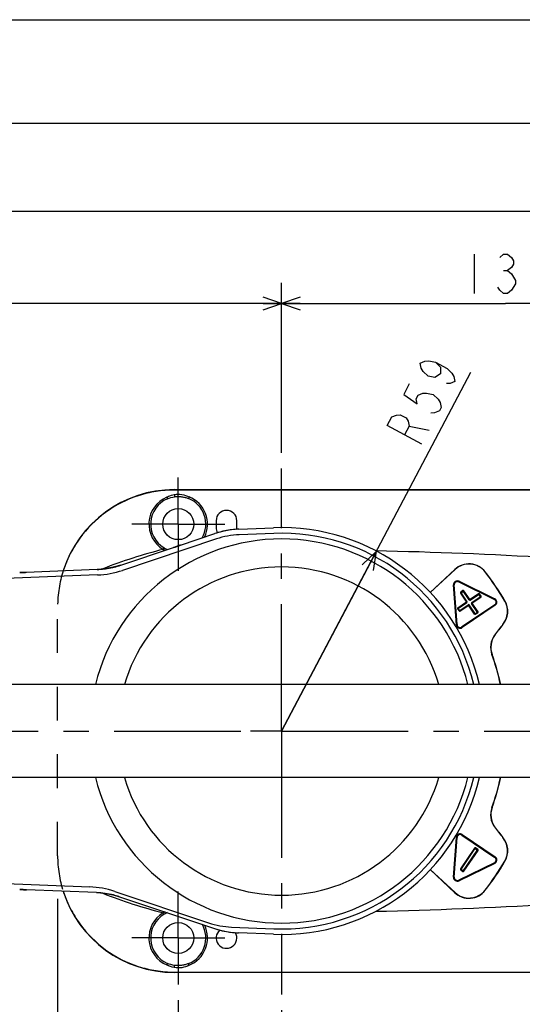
# Model space of a CAD drawing. Header units: millimetres. Extents: x 0 to 594, y 0 to 420.
# Tile 45 of 47: x 377 to 426, y 325 to 420. Entities that reach past the tile are written whole.
import ezdxf

# ---------------------------------------------------------------- set-up
doc = ezdxf.new("R2010")
doc.units = ezdxf.units.MM
doc.header["$LTSCALE"] = 32.67
doc.linetypes.add('CENTER', pattern=[0.6, 0.375, -0.075, 0.075, -0.075])
doc.linetypes.add('HIDDEN', pattern=[0.2, 0.1, -0.1])
doc.layers.get('0').update_dxf_attribs({"linetype": 'CONTINUOUS'})
for name, color, linetype in [('AXIS', 7, 'CONTINUOUS'), ('CHAMFER', 7, 'CONTINUOUS'), ('DRIV_DIM', 7, 'CONTINUOUS'), ('ROUND', 7, 'CONTINUOUS')]:
    doc.layers.add(name, color=color, linetype=linetype)
doc.styles.get("Standard").update_dxf_attribs({"font": 'txt', "width": 0.8})
doc.dimstyles.new('DIMSTYLE_11', dxfattribs={"dimtxt": 3.8, "dimasz": 1.8, "dimexe": 2, "dimexo": 1.5, "dimtad": 1, "dimdec": 0, "dimlfac": 3, "dimdsep": 46, "dimtxsty": 'STANDARD', "dimblk": 'OPEN', "dimblk1": 'OPEN', "dimblk2": 'OPEN', "dimcen": 0.09, "dimadec": 0, "dimazin": 2, "dimtp": 0.001, "dimtm": 0.001, "dimtfac": 1, "dimtdec": 0, "dimtofl": 0, "dimtmove": 0, "dimatfit": 3, "dimldrblk": 'OPEN', "dimfxl": 1, "dimtolj": 1, "dimarcsym": 0})
doc.dimstyles.new('DIMSTYLE_2', dxfattribs={"dimtxt": 3.8, "dimasz": 1.8, "dimexe": 2, "dimexo": 1.5, "dimgap": 0.95, "dimtad": 1, "dimdec": 3, "dimlfac": 3, "dimdsep": 46, "dimtxsty": 'STANDARD', "dimblk": 'OPEN', "dimblk1": 'OPEN', "dimblk2": 'OPEN', "dimcen": 0.09, "dimadec": 3, "dimazin": 2, "dimtp": 0.001, "dimtm": 0.001, "dimtfac": 1, "dimtdec": 3, "dimtofl": 0, "dimtmove": 0, "dimatfit": 3, "dimldrblk": 'OPEN', "dimfxl": 1, "dimtolj": 1, "dimarcsym": 0})

# ---------------------------------------------------------------- blocks, each defined once
blk = doc.blocks.new('_OPEN')
at = {"color": 0, "linetype": 'ByBlock'}
for p, q in [((0, 0), (-1, 0.342)), ((-1, -0.342), (0, 0)), ((-1, 0), (0, 0))]:
    blk.add_line(p, q, dxfattribs=at)
blk = doc.blocks.new('*D27')
at = {"layer": 'DRIV_DIM', "color": 2, "linetype": 'Continuous'}
for p, q in [((327.242, 376.887), (327.242, 394.576)), ((402.242, 378.133), (402.242, 394.576)), ((327.242, 392.576), (364.742, 392.576)), ((402.242, 392.576), (364.742, 392.576))]:
    blk.add_line(p, q, dxfattribs=at)
at = {"layer": 'DRIV_DIM', "color": 2, "linetype": 'Continuous', "xscale": 1.8, "yscale": 1.8, "zscale": 1.8, "rotation": 180}
blk.add_blockref('_OPEN', (327.242, 392.576), dxfattribs=at)
at = {"layer": 'DRIV_DIM', "color": 2, "linetype": 'Continuous', "xscale": 1.8, "yscale": 1.8, "zscale": 1.8}
blk.add_blockref('_OPEN', (402.242, 392.576), dxfattribs=at)
blk = doc.blocks.new('*D28')
at = {"layer": 'DRIV_DIM', "color": 2, "linetype": 'Continuous'}
for p, q in [((402.242, 378.133), (402.242, 394.576)), ((445.576, 374.744), (445.576, 394.576)), ((402.242, 392.576), (423.909, 392.576)), ((445.576, 392.576), (423.909, 392.576))]:
    blk.add_line(p, q, dxfattribs=at)
at = {"layer": 'DRIV_DIM', "color": 2, "linetype": 'Continuous', "xscale": 1.8, "yscale": 1.8, "zscale": 1.8, "rotation": 180}
blk.add_blockref('_OPEN', (402.242, 392.576), dxfattribs=at)
at = {"layer": 'DRIV_DIM', "color": 2, "linetype": 'Continuous', "xscale": 1.8, "yscale": 1.8, "zscale": 1.8}
blk.add_blockref('_OPEN', (445.576, 392.576), dxfattribs=at)
blk = doc.blocks.new('*D29')
at = {"layer": 'DRIV_DIM', "color": 2, "linetype": 'Continuous'}
for p, q in [((250.909, 352.744), (250.909, 403.459)), ((461.242, 361.115), (461.242, 403.459)), ((250.909, 401.459), (356.076, 401.459)), ((461.242, 401.459), (356.076, 401.459))]:
    blk.add_line(p, q, dxfattribs=at)
at = {"layer": 'DRIV_DIM', "color": 2, "linetype": 'Continuous', "xscale": 1.8, "yscale": 1.8, "zscale": 1.8, "rotation": 180}
blk.add_blockref('_OPEN', (250.909, 401.459), dxfattribs=at)
at = {"layer": 'DRIV_DIM', "color": 2, "linetype": 'Continuous', "xscale": 1.8, "yscale": 1.8, "zscale": 1.8}
blk.add_blockref('_OPEN', (461.242, 401.459), dxfattribs=at)
blk = doc.blocks.new('*D34')
at = {"layer": 'DRIV_DIM', "color": 2, "linetype": 'Continuous'}
for p, q in [((380.576, 335.033), (380.576, 305.635)), ((445.576, 327.112), (445.576, 305.635)), ((380.576, 307.635), (413.076, 307.635)), ((445.576, 307.635), (413.076, 307.635))]:
    blk.add_line(p, q, dxfattribs=at)
at = {"layer": 'DRIV_DIM', "color": 2, "linetype": 'Continuous', "xscale": 1.8, "yscale": 1.8, "zscale": 1.8, "rotation": 180}
blk.add_blockref('_OPEN', (380.576, 307.635), dxfattribs=at)
at = {"layer": 'DRIV_DIM', "color": 2, "linetype": 'Continuous', "xscale": 1.8, "yscale": 1.8, "zscale": 1.8}
blk.add_blockref('_OPEN', (445.576, 307.635), dxfattribs=at)
blk = doc.blocks.new('*D51')
at = {"layer": 'DRIV_DIM', "color": 2, "linetype": 'Continuous'}
for p, q in [((392.242, 325.244), (392.242, 313.385)), ((402.242, 324.277), (402.242, 313.385)), ((392.242, 315.385), (397.242, 315.385)), ((402.242, 315.385), (397.242, 315.385))]:
    blk.add_line(p, q, dxfattribs=at)
at = {"layer": 'DRIV_DIM', "color": 2, "linetype": 'Continuous', "xscale": 1.8, "yscale": 1.8, "zscale": 1.8, "rotation": 180}
blk.add_blockref('_OPEN', (392.242, 315.385), dxfattribs=at)
at = {"layer": 'DRIV_DIM', "color": 2, "linetype": 'Continuous', "xscale": 1.8, "yscale": 1.8, "zscale": 1.8}
blk.add_blockref('_OPEN', (402.242, 315.385), dxfattribs=at)
blk = doc.blocks.new('*D52')
at = {"layer": 'DRIV_DIM', "color": 2, "linetype": 'Continuous'}
for p, q in [((432.242, 325.244), (432.242, 313.385)), ((402.242, 324.277), (402.242, 313.385)), ((402.242, 315.385), (417.242, 315.385)), ((432.242, 315.385), (417.242, 315.385))]:
    blk.add_line(p, q, dxfattribs=at)
at = {"layer": 'DRIV_DIM', "color": 2, "linetype": 'Continuous', "xscale": 1.8, "yscale": 1.8, "zscale": 1.8, "rotation": 180}
blk.add_blockref('_OPEN', (402.242, 315.385), dxfattribs=at)
at = {"layer": 'DRIV_DIM', "color": 2, "linetype": 'Continuous', "xscale": 1.8, "yscale": 1.8, "zscale": 1.8}
blk.add_blockref('_OPEN', (432.242, 315.385), dxfattribs=at)
blk = doc.blocks.new('*D66')
at = {"layer": 'DRIV_DIM', "color": 2, "linetype": 'Continuous'}
for p, q in [((402.242, 351.244), (420.558, 385.938)), ((411.421, 368.63), (402.242, 351.244))]:
    blk.add_line(p, q, dxfattribs=at)
at = {"layer": 'DRIV_DIM', "color": 2, "linetype": 'Continuous', "xscale": 1.8, "yscale": 1.8, "zscale": 1.8, "rotation": 62.169672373}
blk.add_blockref('_OPEN', (411.421, 368.63), dxfattribs=at)

msp = doc.modelspace()

# ---------------------------------------------------------------- linework, layer by layer
at = {"color": 7, "linetype": 'Continuous'}
for p, q in [((12.37736, 420), (584.30102, 420)), ((10, 410), (584, 410)), ((435.90897, 355.74373), (298.29223, 355.74373)), ((435.90897, 346.74373), (298.29223, 346.74373))]:
    msp.add_line(p, q, dxfattribs=at)
at = {"layer": 'AXIS', "color": 7, "linetype": 'CENTER'}
for p, q in [((402.2423, 351.24373), (402.2423, 376.63328)), ((392.2423, 371.24373), (392.2423, 375.74373)), ((392.2423, 371.24373), (387.7423, 371.24373)), ((392.2423, 371.24373), (392.2423, 366.74373)), ((392.2423, 371.24373), (396.7423, 371.24373)), ((327.2423, 351.24373), (399.24229, 351.24373)), ((402.2423, 351.24373), (399.24229, 351.24373)), ((402.2423, 351.24373), (463.931, 351.24373)), ((402.2423, 351.24373), (402.2423, 325.777)), ((392.2423, 331.24373), (392.2423, 335.74373)), ((392.2423, 331.24373), (387.7423, 331.24373)), ((392.2423, 331.24373), (396.7423, 331.24373)), ((392.2423, 331.24373), (392.2423, 326.74373))]:
    msp.add_line(p, q, dxfattribs=at)
at = {"layer": 'AXIS', "color": 7, "linetype": 'Continuous'}
for p, q in [((395.90897, 371.57706), (395.90897, 370.91039)), ((397.90897, 370.91039), (397.90897, 371.57706))]:
    msp.add_line(p, q, dxfattribs=at)
for centre in [(392.2423, 371.24373), (392.2423, 331.24373)]:
    msp.add_circle(centre, 1.5, dxfattribs=at)
for centre, start, end in [((396.90897, 371.57706), 0, 180), ((396.90897, 331.24373), 129.4357106, 31.2793843)]:
    msp.add_arc(centre, 1, start, end, dxfattribs=at)
at = {"layer": 'CHAMFER', "color": 9, "linetype": 'Continuous'}
for start, end in [(12.0020004, 19.9891526), (340.0108474, 347.9981933)]:
    msp.add_arc((402.2423, 351.24373), 21.64329, start, end, dxfattribs=at)
at = {"layer": 'DRIV_DIM', "color": 2, "linetype": 'Continuous'}
for p, q in [((420.86898, 397.3259), (420.86898, 393.52588)), ((423.71897, 395.74254), (424.09896, 395.74254)), ((414.57814, 380.7154), (416.52448, 380.33247))]:
    msp.add_line(p, q, dxfattribs=at)
for points in [[(423.33899, 397.00921), (423.71897, 397.3259), (424.09896, 397.3259), (424.47898, 397.00921), (424.66896, 396.69256), (424.66896, 396.37587), (424.47898, 396.05922), (424.09896, 395.74254), (424.47898, 395.42589), (424.66896, 395.1092), (424.85897, 394.79255), (424.85897, 394.4759), (424.47898, 393.84256)], [(424.47898, 393.84256), (424.09896, 393.52588), (423.71897, 393.52588), (423.33899, 393.84256), (423.14897, 394.15922)], [(417.12265, 386.89192), (417.594, 386.42822), (417.60796, 385.77629), (417.06181, 385.42008), (416.41303, 385.5477), (415.94165, 386.0114), (415.75029, 386.32729), (415.64766, 386.81115), (416.10512, 386.99938), (416.47387, 387.01954), (417.12265, 386.89192), (418.24278, 386.30057), (418.71417, 385.83687), (418.90552, 385.52098), (419.00816, 385.03712), (418.55069, 384.84889), (418.18195, 384.82873)], [(414.58325, 384.79487), (414.05103, 383.78673), (415.36251, 382.87952), (415.25987, 383.36342), (415.43731, 383.69946), (415.89473, 383.88766), (416.26348, 383.90786), (416.91226, 383.7802), (417.38365, 383.3165), (417.57497, 383.00065), (417.6776, 382.51676), (417.50021, 382.18071), (417.04274, 381.99251), (416.67403, 381.97232)], [(415.81486, 378.98829), (412.4544, 380.76231), (412.89791, 381.60245), (413.35533, 381.79064), (413.72408, 381.81084), (414.28415, 381.51514), (414.4755, 381.19929), (414.57814, 380.7154), (414.13463, 379.8753)]]:
    msp.add_lwpolyline(points, dxfattribs=at)
at = {"layer": 'ROUND', "color": 9, "linetype": 'Continuous'}
for p, q in [((391.8607, 374.54195), (391.8607, 374.57706)), ((444.90897, 374.54195), (391.8607, 374.54195)), ((391.13161, 373.85031), (391.19693, 373.69701)), ((393.29221, 373.87538), (393.23046, 373.7206)), ((401.47735, 370.35224), (398.14511, 370.21885)), ((395.92845, 369.81238), (386.84389, 366.77464)), ((390.79625, 368.80716), (390.8813, 368.95046)), ((390.89237, 368.94393), (390.8813, 368.95047)), ((392.28297, 369.15113), (392.30437, 369.15872)), ((392.46397, 369.21985), (392.46417, 369.22013)), ((376.90707, 366.57), (376.90789, 366.56962)), ((419.00362, 366.86609), (416.6144, 364.63811)), ((419.01566, 366.85318), (416.62624, 364.62501)), ((419.01566, 366.85318), (419.00362, 366.86609)), ((421.92107, 366.62481), (421.93499, 366.63568)), ((384.44251, 366.3343), (343.35126, 364.68934)), ((419.37118, 365.65614), (419.40041, 365.71606)), ((419.37118, 365.65614), (422.82732, 363.97048)), ((419.40041, 365.71606), (422.85654, 364.03039)), ((418.9404, 365.36558), (418.8739, 365.36093)), ((419.14213, 361.525), (418.8739, 365.36093)), ((419.20864, 361.52965), (418.9404, 365.36558)), ((419.54635, 364.57305), (419.87806, 364.79659)), ((419.54635, 364.57305), (420.13176, 363.70436)), ((419.78551, 364.81462), (419.56438, 364.66559)), ((420.16979, 363.76721), (419.56438, 364.66559)), ((420.39093, 363.91624), (419.78551, 364.81462)), ((420.4635, 363.92785), (419.87806, 364.79659)), ((421.28931, 364.52166), (420.42062, 363.93624)), ((420.48347, 363.89821), (421.38185, 364.50363)), ((421.51285, 364.18995), (421.28931, 364.52166)), ((421.53088, 364.28249), (421.38185, 364.50363)), ((419.25339, 363.06926), (420.15176, 363.67467)), ((419.27141, 363.1618), (420.14015, 363.74724)), ((420.15176, 363.67467), (420.13314, 363.70231)), ((420.16979, 363.76721), (420.14215, 363.74859)), ((420.39093, 363.91624), (420.41857, 363.93487)), ((420.48347, 363.89821), (420.46484, 363.92585)), ((420.61447, 363.58453), (420.64211, 363.60316)), ((421.21989, 362.68615), (420.61447, 363.58453)), ((420.6325, 363.67707), (421.53088, 364.28249)), ((420.6325, 363.67707), (420.65113, 363.64943)), ((420.64411, 363.6045), (421.51285, 364.18995)), ((421.23791, 362.77869), (420.6525, 363.64739)), ((422.82732, 363.97048), (422.85654, 364.03039)), ((423.8285, 363.80828), (423.84376, 363.81716)), ((419.25339, 363.06926), (419.40241, 362.84812)), ((419.49495, 362.83009), (419.27141, 363.1618)), ((419.40241, 362.84812), (420.30079, 363.45353)), ((419.49495, 362.83009), (420.36365, 363.4155)), ((422.86356, 363.45213), (419.67566, 361.30186)), ((422.90084, 363.39686), (419.71294, 361.24659)), ((420.30079, 363.45353), (420.31942, 363.42589)), ((420.90621, 362.55516), (420.32076, 363.4239)), ((420.39333, 363.4355), (420.36569, 363.41688)), ((420.99875, 362.53713), (420.39333, 363.4355)), ((420.90621, 362.55516), (421.23791, 362.77869)), ((420.99875, 362.53713), (421.21989, 362.68615)), ((422.90084, 363.39686), (422.86356, 363.45213)), ((419.14213, 361.525), (419.20864, 361.52965)), ((419.71294, 361.24659), (419.67566, 361.30186)), ((423.63437, 361.54338), (423.6479, 361.53203)), ((422.84631, 360.49305), (422.8319, 360.50325)), ((422.59834, 358.64836), (422.58174, 358.64232)), ((422.58174, 343.84514), (422.59834, 343.8391)), ((422.8319, 341.9842), (422.84631, 341.99441)), ((418.8739, 337.12653), (419.14213, 340.96246)), ((418.9404, 337.12188), (419.20864, 340.95781)), ((419.20864, 340.95781), (419.14213, 340.96246)), ((419.67566, 341.18559), (419.71294, 341.24086)), ((419.67566, 341.18559), (422.86356, 339.03533)), ((419.71294, 341.24086), (422.90084, 339.0906)), ((423.63437, 340.94408), (423.6479, 340.95543)), ((420.90621, 339.9323), (419.54635, 337.91441)), ((419.56438, 337.82186), (420.99875, 339.95033)), ((419.78551, 337.67284), (421.21989, 339.8013)), ((420.90621, 339.9323), (421.23791, 339.70876)), ((421.21989, 339.8013), (420.99875, 339.95033)), ((419.87806, 337.69087), (421.23791, 339.70876)), ((422.86356, 339.03533), (422.90084, 339.0906)), ((416.6144, 337.84934), (419.00362, 335.62136)), ((419.01566, 335.63428), (416.62624, 337.86245)), ((422.82732, 338.51698), (419.37118, 336.83131)), ((422.85654, 338.45706), (419.40041, 336.77139)), ((419.54635, 337.91441), (419.87806, 337.69087)), ((422.85654, 338.45706), (422.82732, 338.51698)), ((423.8285, 338.67918), (423.84376, 338.6703)), ((343.35126, 337.79812), (383.68727, 336.18339)), ((418.8739, 337.12653), (418.9404, 337.12188)), ((419.56438, 337.82186), (419.78551, 337.67284)), ((419.40041, 336.77139), (419.37118, 336.83131)), ((376.90789, 335.91783), (376.90707, 335.91746)), ((386.09805, 335.7413), (395.17363, 332.70656)), ((419.01566, 335.63428), (419.00362, 335.62136)), ((421.92107, 335.86265), (421.93499, 335.85177)), ((390.79625, 333.6803), (390.8813, 333.53699)), ((390.88141, 333.53703), (390.89237, 333.5435)), ((397.39897, 332.29848), (401.47735, 332.13521)), ((391.1316, 328.63714), (391.19693, 328.79045)), ((393.29221, 328.61207), (393.23046, 328.76685)), ((391.8607, 327.94551), (444.90897, 327.94551)), ((391.8607, 327.94551), (391.8607, 327.91039))]:
    msp.add_line(p, q, dxfattribs=at)
at = {"layer": 'ROUND', "color": 7, "linetype": 'Continuous'}
for p, q in [((391.8607, 374.57706), (444.90897, 374.57706)), ((392.46416, 369.22018), (395.78564, 370.33083)), ((398.09468, 370.75424), (401.45587, 370.88879)), ((386.70321, 367.28153), (391.79739, 368.98495)), ((391.9017, 369.01998), (391.79739, 368.98495)), ((391.98836, 369.04932), (391.9017, 369.01998)), ((392.06934, 369.07696), (391.98836, 369.04932)), ((392.14359, 369.10251), (392.06934, 369.07696)), ((392.21019, 369.12565), (392.14359, 369.10251)), ((392.26854, 369.14613), (392.21019, 369.12565)), ((392.31823, 369.1638), (392.26854, 369.14613)), ((392.35895, 369.17851), (392.31823, 369.1638)), ((392.39055, 369.19016), (392.35895, 369.17851)), ((377.10432, 366.56973), (377.0501, 366.56866)), ((377.16965, 366.57133), (377.10432, 366.56973)), ((377.24592, 366.57349), (377.16965, 366.57133)), ((377.33295, 366.57625), (377.24592, 366.57349)), ((377.43019, 366.57962), (377.33295, 366.57625)), ((377.53655, 366.58362), (377.43019, 366.57962)), ((384.39419, 366.85813), (377.53655, 366.58362)), ((419.3858, 365.6861), (422.84193, 364.00044)), ((419.17538, 361.52732), (418.90715, 365.36325)), ((419.57399, 364.59168), (420.14215, 363.74859)), ((419.80414, 364.78697), (419.583, 364.63795)), ((420.41857, 363.93487), (419.85041, 364.77796)), ((421.30794, 364.49401), (420.46484, 363.92585)), ((420.13314, 363.70231), (419.29004, 363.13415)), ((421.21027, 362.76007), (420.64211, 363.60316)), ((420.65113, 363.64943), (421.49422, 364.21759)), ((421.50323, 364.26386), (421.35421, 364.485)), ((419.28103, 363.08788), (419.43005, 362.86674)), ((419.47632, 362.85773), (420.31942, 363.42589)), ((422.8822, 363.42449), (419.6943, 361.27423)), ((420.36569, 363.41688), (420.93385, 362.57378)), ((420.98012, 362.56477), (421.20126, 362.7138)), ((418.90715, 337.1242), (419.17538, 340.96014)), ((419.6943, 341.21323), (422.8822, 339.06296)), ((420.93385, 339.91367), (419.57399, 337.89578)), ((421.20126, 339.77366), (420.98012, 339.92269)), ((419.85041, 337.7095), (421.21027, 339.72739)), ((422.84193, 338.48702), (419.3858, 336.80135)), ((419.583, 337.84951), (419.80414, 337.70048)), ((376.99241, 335.9195), (377.03036, 335.9191)), ((377.03036, 335.9191), (377.07914, 335.91826)), ((377.07914, 335.91826), (377.13905, 335.91691)), ((377.13905, 335.91691), (377.21029, 335.91501)), ((377.21029, 335.91501), (377.29277, 335.91252)), ((377.29277, 335.91252), (377.38597, 335.9094)), ((377.38597, 335.9094), (377.4888, 335.90567)), ((377.4888, 335.90567), (377.57414, 335.90235)), ((384.32676, 335.63203), (377.57414, 335.90235)), ((385.90541, 335.41698), (386.49505, 335.2555)), ((385.99234, 335.42517), (395.76031, 332.15891)), ((401.45587, 331.59867), (398.07802, 331.73389)), ((444.90897, 327.91039), (391.8607, 327.91039))]:
    msp.add_line(p, q, dxfattribs=at)
at = {"layer": 'ROUND', "color": 8, "linetype": 'HIDDEN'}
msp.add_line((380.57563, 339.19718), (380.57563, 363.29027), dxfattribs=at)
at = {"layer": 'ROUND', "color": 7, "linetype": 'Continuous'}
for points in [[(398.09468, 370.75424), (397.3278, 370.68795), (396.52179, 370.53993), (395.78564, 370.33083)], [(392.42576, 369.20376), (392.42618, 369.20395), (392.42482, 369.20338), (392.42031, 369.20155), (392.41293, 369.19866), (392.40291, 369.19482), (392.39055, 369.19016)], [(377.0501, 366.56866), (377.00709, 366.56807), (376.98981, 366.56794), (376.97541, 366.5679), (376.96386, 366.56795), (376.95547, 366.56805), (376.95053, 366.56816), (376.94984, 366.56818)], [(386.70321, 367.28153), (385.96238, 367.07133), (385.15707, 366.92388), (384.39419, 366.85813)], [(376.94974, 335.91928), (376.94933, 335.91925), (376.95107, 335.91931), (376.95665, 335.91943), (376.96555, 335.91952), (376.97757, 335.91955), (376.99241, 335.9195)], [(384.32676, 335.63203), (385.09705, 335.56543), (385.90541, 335.41698)], [(395.76031, 332.15891), (396.50374, 331.94796), (397.31273, 331.79983), (398.07802, 331.73389)]]:
    msp.add_lwpolyline(points, dxfattribs=at)
at = {"layer": 'ROUND', "color": 9, "linetype": 'Continuous'}
for centre, radius, start, end in [((392.2423, 371.24373), 2.83336, 113.0794173, 239.3117886), ((392.2423, 371.24373), 2.83336, 333.8006822, 68.2502367), ((398.429, 362.4252), 8.3358, 103.722426, 108.4880559), ((398.46506, 362.2265), 7.99875, 92.2924119, 108.4892066), ((398.42798, 362.42868), 8.33217, 102.8795172, 103.7213549), ((398.42867, 362.42496), 8.33596, 98.030708, 102.8784267), ((398.428, 362.42862), 8.33224, 97.0706393, 98.0296149), ((398.42828, 362.42504), 8.33582, 92.2935681, 97.0695487), ((402.2423, 351.24373), 19.12382, 13.6191287, 92.2924428), ((402.2423, 351.24373), 18.56904, 14.0325257, 165.9674743), ((402.2423, 323.31696), 46.90811, 104.1233393, 111.6357755), ((391.94291, 371.34323), 2.78325, 245.6702987, 250.4165043), ((389.2502, 377.74471), 9.11302, 289.5813121, 290.0145622), ((392.57011, 368.90252), 0.33461, 108.4945269, 121.4148397), ((392.57013, 368.90316), 0.3342, 108.4836433, 120.3894762), ((402.2423, -65.67294), 434.4281, 84.3550104, 88.799614), ((420.36372, 365.40757), 1.99428, 38.011458, 133), ((420.36372, 365.40757), 1.97663, 38.011458, 133), ((376.9205, 366.23606), 0.3342, 79.9193886, 92.302765), ((376.92131, 366.23569), 0.33421, 79.8059177, 92.302591), ((376.92373, 373.6206), 7.05321, 270.6317367, 271.1585155), ((384.06063, 375.18703), 8.33563, 272.2933776, 277.0800292), ((384.0959, 374.99268), 8.66531, 272.2924122, 288.4892063), ((384.06093, 375.18337), 8.33196, 277.081116, 277.8967562), ((384.06025, 375.18713), 8.33578, 277.8978602, 282.7665367), ((384.06092, 375.18343), 8.33202, 282.7676433, 283.6916209), ((384.0599, 375.18692), 8.33565, 283.6927247, 288.4882361), ((402.2423, 351.24373), 15.86193, 16.4884022, 163.5115982), ((402.2423, 351.24373), 24.97663, 30.2021426, 38.011458), ((402.2423, 351.24373), 24.99428, 30.2021426, 38.011458), ((419.23967, 365.38651), 0.36667, 64, 184), ((419.23967, 365.38651), 0.3, 64, 184), ((419.60163, 364.61031), 0.06667, 123.9760169, 213.9760169), ((419.82277, 364.75933), 0.06667, 33.9760169, 123.9760169), ((421.32656, 364.46637), 0.06667, 33.9760169, 123.9760169), ((420.11451, 363.72996), 0.06667, 303.9760169, 33.9760169), ((420.44622, 363.9535), 0.06667, 213.9760169, 303.9760169), ((420.66975, 363.62179), 0.06667, 123.9760169, 213.9760169), ((421.47559, 364.24523), 0.06667, 303.9760169, 33.9760169), ((422.6958, 363.70084), 0.3, 304, 64), ((422.6958, 363.70084), 0.36667, 304, 64), ((422.12019, 362.81393), 1.97663, 319.9998955, 30.2021426), ((422.12019, 362.81393), 1.99428, 319.9998955, 30.2021426), ((419.30867, 363.10651), 0.06667, 123.9760169, 213.9760169), ((419.4577, 362.88537), 0.06667, 213.9760169, 303.9760169), ((420.33805, 363.39825), 0.06667, 33.9760169, 123.9760169), ((421.18263, 362.74144), 0.06667, 303.9760169, 33.9760169), ((420.96149, 362.59241), 0.06667, 213.9760169, 303.9760169), ((419.50791, 361.55057), 0.36667, 184, 304), ((419.50791, 361.55057), 0.3, 184, 304), ((435.90897, 351.24373), 16.02337, 139.9998955, 144.6986991), ((435.90897, 351.24373), 16.00572, 139.9998955, 144.6986991), ((424.48322, 359.33399), 2.02337, 144.6986991, 199.9891526), ((424.48322, 359.33399), 2.00572, 144.6986991, 199.9891526), ((402.2423, 351.24373), 21.66095, 12.001792, 19.9891526), ((402.2423, 351.24373), 18.56904, 194.0325257, 345.9674743), ((402.2423, 351.24373), 15.86193, 196.4884022, 343.5115982), ((402.2423, 351.24373), 19.12382, 267.7075572, 346.3808713), ((402.2423, 351.24373), 21.66095, 340.0108474, 347.998208), ((424.48322, 343.15346), 2.02337, 160.0108474, 215.3013009), ((424.48322, 343.15346), 2.00572, 160.0108474, 215.3013009), ((435.90897, 351.24373), 16.02337, 215.3013009, 220.0001045), ((435.90897, 351.24373), 16.00572, 215.3013009, 220.0001045), ((419.50791, 340.93688), 0.36667, 56, 176), ((419.50791, 340.93688), 0.3, 56, 176), ((422.12019, 339.67353), 1.97663, 329.7978574, 40.0001045), ((422.12019, 339.67353), 1.99428, 329.7978574, 40.0001045), ((420.96149, 339.89504), 0.06667, 56.0239831, 146.0239831), ((421.18263, 339.74602), 0.06667, 326.0239831, 56.0239831), ((422.6958, 338.78662), 0.3, 296, 56), ((422.6958, 338.78662), 0.36667, 296, 56), ((419.60163, 337.87715), 0.06667, 146.0239831, 236.0239831), ((402.2423, 351.24373), 24.97663, 321.988542, 329.7978574), ((402.2423, 351.24373), 24.99428, 321.988542, 329.7978574), ((419.23967, 337.10095), 0.36667, 176, 296), ((419.23967, 337.10095), 0.3, 176, 296), ((419.82277, 337.72812), 0.06667, 236.0239831, 326.0239831), ((383.33925, 327.49132), 8.69903, 71.509984, 87.7071557), ((376.9205, 336.25139), 0.3342, 267.6972359, 280.0807103), ((376.92131, 336.25177), 0.33421, 267.6974087, 280.1940488), ((376.89352, 327.02039), 8.89992, 88.8061723, 89.2386657), ((383.98873, 327.25122), 8.38767, 76.2265122, 87.6902985), ((402.2423, 379.1705), 46.90811, 248.3785244, 255.8766607), ((383.99064, 327.268), 8.37092, 72.5916412, 76.2118818), ((402.2423, 768.16039), 434.4281, 271.200386, 275.6449896), ((420.36372, 337.07989), 1.99428, 227, 321.988542), ((420.36372, 337.07989), 1.97663, 227, 321.988542), ((392.2423, 331.24373), 2.83336, 120.6882115, 246.9205728), ((391.94007, 331.1509), 2.776, 110.173902, 114.333028), ((392.2423, 331.24373), 2.83336, 291.7497633, 26.0389455), ((397.72033, 340.32253), 8.03049, 251.5106068, 267.7065329), ((398.41221, 340.08922), 8.36196, 251.5100503, 267.7095832)]:
    msp.add_arc(centre, radius, start, end, dxfattribs=at)
at = {"layer": 'ROUND', "color": 7, "linetype": 'Continuous'}
for centre, radius, start, end in [((392.24236, 371.24372), 2.66674, 113.0805656, 239.3105869), ((392.24225, 371.24373), 2.66673, 330.0789953, 68.249284), ((396.90897, 370.91039), 1, 180, 210.4058362), ((396.90897, 370.91039), 1, 349.996228, 360), ((402.2423, 351.24373), 19.6608, 13.2430209, 92.2924428), ((392.2328, 371.22772), 2.64811, 239.3117916, 239.5887153), ((392.24294, 371.24583), 2.66885, 239.597625, 247.1707899), ((392.27748, 371.30199), 2.73478, 239.5702869, 246.9280408), ((392.57033, 368.90301), 0.33446, 108.5076776, 119.5735475), ((376.92033, 366.23575), 0.33456, 80.7254747, 92.2713664), ((419.23967, 365.38651), 0.33333, 64, 184), ((419.60163, 364.61031), 0.03333, 123.9760169, 213.9760169), ((419.82277, 364.75933), 0.03333, 33.9760169, 123.9760169), ((421.32656, 364.46637), 0.03333, 33.9760169, 123.9760169), ((420.11451, 363.72996), 0.03333, 303.9760169, 33.9760169), ((420.44622, 363.9535), 0.03333, 213.9760169, 303.9760169), ((420.66975, 363.62179), 0.03333, 123.9760169, 213.9760169), ((421.47559, 364.24523), 0.03333, 303.9760169, 33.9760169), ((422.6958, 363.70084), 0.33333, 304, 64), ((419.30867, 363.10651), 0.03333, 123.9760169, 213.9760169), ((419.4577, 362.88537), 0.03333, 213.9760169, 303.9760169), ((420.33805, 363.39825), 0.03333, 33.9760169, 123.9760169), ((421.18263, 362.74144), 0.03333, 303.9760169, 33.9760169), ((420.96149, 362.59241), 0.03333, 213.9760169, 303.9760169), ((419.50791, 361.55057), 0.33333, 184, 304), ((402.2423, 351.24373), 19.6608, 267.7075572, 346.7569791), ((419.50791, 340.93688), 0.33333, 56, 176), ((420.96149, 339.89504), 0.03333, 56.0239831, 146.0239831), ((421.18263, 339.74602), 0.03333, 326.0239831, 56.0239831), ((422.6958, 338.78662), 0.33333, 296, 56), ((419.60163, 337.87715), 0.03333, 146.0239831, 236.0239831), ((419.23967, 337.10095), 0.33333, 176, 296), ((419.82277, 337.72812), 0.03333, 236.0239831, 326.0239831), ((376.92033, 336.25171), 0.33456, 267.7286336, 279.2745253), ((392.24234, 331.24372), 2.66673, 120.693786, 246.919783), ((392.23809, 331.25016), 2.65902, 120.4055022, 120.6858026), ((392.2447, 331.23841), 2.6725, 113.3679232, 120.4003279), ((392.27556, 331.18976), 2.73007, 113.5904261, 120.4408769), ((392.24225, 331.24373), 2.66674, 291.7507688, 29.7247222)]:
    msp.add_arc(centre, radius, start, end, dxfattribs=at)
for centre, start_param, end_param in [((391.8607, 363.29027), 0, 1.26133304), ((391.8607, 339.19718), -4.40292569, -3.14159265)]:
    msp.add_ellipse(centre, major_axis=(0, 11.28679), ratio=0.9998477, start_param=start_param, end_param=end_param, dxfattribs=at)
at = {"layer": 'ROUND', "color": 8, "linetype": 'HIDDEN'}
for centre, start_param, end_param in [((391.8607, 363.29027), 7.54451834, 7.85398163), ((391.8607, 339.19718), 1.57079633, 1.88025962)]:
    msp.add_ellipse(centre, major_axis=(0, 11.28679), ratio=0.9998477, start_param=start_param, end_param=end_param, dxfattribs=at)
at = {"layer": 'ROUND', "color": 9, "linetype": 'Continuous'}
for points, knots in [([(391.8607, 374.54195), (391.26974, 374.54195), (390.08551, 374.44855), (387.78312, 373.89563), (385.10999, 372.53434), (382.99255, 370.40945), (381.75824, 368.38877), (381.30502, 367.29072), (381.12321, 366.72844)], [0, 0, 0, 0, 0.12519527, 0.25038699, 0.50000014, 0.74961347, 0.87480724, 1, 1, 1, 1]), ([(391.13161, 373.85031), (391.18843, 373.88151), (391.4198, 373.99702), (391.67005, 374.07482), (391.8607, 374.10898)], [0, 0, 0, 0, 0.25076303, 1, 1, 1, 1]), ([(391.8607, 374.10922), (392.10211, 374.15269), (392.60387, 374.15626), (393.07579, 373.99049), (393.29221, 373.87538)], [0, 0, 0, 0, 0.50016848, 1, 1, 1, 1]), ([(391.8607, 374.10922), (391.8643, 374.08582), (391.87075, 374.03975), (391.87876, 373.97578), (391.88286, 373.92584), (391.88529, 373.89828), (391.88417, 373.88879)], [0, 0, 0, 0, 0.32010095, 0.62933975, 0.87070901, 1, 1, 1, 1]), ([(391.79741, 368.9849), (391.8421, 368.99984), (392.00424, 369.05439), (392.16612, 369.10977), (392.28297, 369.15113)], [0, 0, 0, 0, 0.27545538, 1, 1, 1, 1]), ([(392.36921, 369.18206), (392.3824, 369.18688), (392.40525, 369.19554), (392.43504, 369.20619), (392.45244, 369.21471), (392.46235, 369.2176), (392.46397, 369.21985)], [0, 0, 0, 0, 0.41275967, 0.72131526, 0.91851753, 1, 1, 1, 1]), ([(376.90789, 366.56962), (376.91038, 366.56848), (376.91968, 366.56862), (376.93785, 366.56742), (376.9665, 366.56763), (376.98874, 366.56768), (377.0015, 366.56782)], [0, 0, 0, 0, 0.08800697, 0.28606933, 0.59162859, 1, 1, 1, 1]), ([(377.06634, 366.56883), (377.10123, 366.56951), (377.27054, 366.57363), (377.43979, 366.57968), (377.57415, 366.58506)], [0, 0, 0, 0, 0.20604685, 1, 1, 1, 1]), ([(377.01177, 335.91952), (376.9976, 335.9197), (376.97288, 335.91979), (376.94106, 335.92014), (376.92092, 335.91882), (376.91063, 335.91909), (376.90789, 335.91783)], [0, 0, 0, 0, 0.40881706, 0.71490827, 0.91297028, 1, 1, 1, 1]), ([(377.57415, 335.9024), (377.52799, 335.90425), (377.36295, 335.91052), (377.19787, 335.91592), (377.07894, 335.91837)], [0, 0, 0, 0, 0.27972416, 1, 1, 1, 1]), ([(381.12325, 335.75887), (381.30508, 335.1966), (381.7583, 334.09857), (382.99261, 332.07793), (385.11005, 329.95308), (387.78315, 328.59182), (390.08552, 328.03891), (391.26975, 327.94551), (391.8607, 327.94551)], [0, 0, 0, 0, 0.12519229, 0.25038594, 0.49999907, 0.74961202, 0.87480412, 1, 1, 1, 1]), ([(393.29221, 328.61207), (393.07579, 328.49697), (392.60387, 328.3312), (392.10211, 328.33475), (391.8607, 328.37822)], [0, 0, 0, 0, 0.4998311, 1, 1, 1, 1]), ([(391.8607, 328.37816), (391.8643, 328.40156), (391.87075, 328.44765), (391.87876, 328.51164), (391.88287, 328.5616), (391.8853, 328.58917), (391.88418, 328.59866)], [0, 0, 0, 0, 0.3200602, 0.62930597, 0.87069818, 1, 1, 1, 1])]:
    msp.add_open_spline(points, degree=3, knots=knots, dxfattribs=at)
at = {"layer": 'ROUND', "color": 7, "linetype": 'Continuous'}
for points in [[(391.19693, 373.69701), (391.41573, 373.79024), (391.6488, 373.85466), (391.88417, 373.88879)], [(391.88418, 328.59866), (391.6488, 328.63279), (391.41573, 328.69722), (391.19693, 328.79045)]]:
    msp.add_open_spline(points, degree=3, dxfattribs=at)
for points, knots in [([(391.88417, 373.88879), (391.99727, 373.90519), (392.226, 373.92339), (392.5692, 373.90063), (392.90625, 373.83367), (393.12432, 373.76295), (393.23046, 373.7206)], [0, 0, 0, 0, 0.25001249, 0.49999821, 0.75000654, 1, 1, 1, 1]), ([(393.23046, 328.76685), (393.12432, 328.7245), (392.90625, 328.65379), (392.56921, 328.58683), (392.226, 328.56406), (391.99728, 328.58227), (391.88418, 328.59866)], [0, 0, 0, 0, 0.24999351, 0.50000185, 0.74998756, 1, 1, 1, 1])]:
    msp.add_open_spline(points, degree=3, knots=knots, dxfattribs=at)
at = {"layer": 'ROUND', "color": 9, "linetype": 'Continuous'}
msp.add_open_spline([(391.8607, 328.37816), (391.60683, 328.42363), (391.35768, 328.51301), (391.1316, 328.63714)], degree=3, dxfattribs=at)

# ---------------------------------------------------------------- dimensions: what is measured, and where the dimension line sits
at = {"layer": 'DRIV_DIM', "color": 2, "linetype": 'Continuous'}
dim = msp.add_linear_dim(base=(461.2423, 401.45939), p1=(250.90897, 351.24373), p2=(461.2423, 359.61531), text='(<>)', dimstyle='DIMSTYLE_2', dxfattribs=at)
dim.commit()
dim.dimension.update_dxf_attribs({"geometry": '*D29', "text_midpoint": (348.47563, 401.45939), "dimtype": 160})
for base, p1, p2, picture, middle in [((402.2423, 392.57588), (327.2423, 375.3868), (402.2423, 376.63328), '*D27', (360.1823, 392.57588)), ((445.57563, 392.57588), (402.2423, 376.63328), (445.57563, 373.24373), '*D28', (419.34897, 392.57588)), ((445.57563, 307.63502), (380.57563, 336.53338), (445.57563, 328.61207), '*D34', (408.51563, 307.63502)), ((402.2423, 315.38482), (392.2423, 326.74373), (402.2423, 325.777), '*D51', (394.2023, 315.38482)), ((432.2423, 315.38482), (402.2423, 325.777), (432.2423, 326.74373), '*D52', (414.2023, 315.38482))]:
    dim = msp.add_linear_dim(base=base, p1=p1, p2=p2, dimstyle='DIMSTYLE_2', dxfattribs=at)
    dim.commit()
    dim.dimension.update_dxf_attribs({"geometry": picture, "text_midpoint": middle, "dimtype": 160})
dim = msp.add_radius_dim(center=(402.2423, 351.24373), mpoint=(411.42101, 368.63039), text='R<>', dimstyle='DIMSTYLE_11', override={"dimpost": '<>'}, dxfattribs=at)
dim.commit()
dim.dimension.update_dxf_attribs({"geometry": '*D66', "text_midpoint": (415.46005, 378.31618), "dimtype": 164})

doc.saveas('drawing.dxf')
